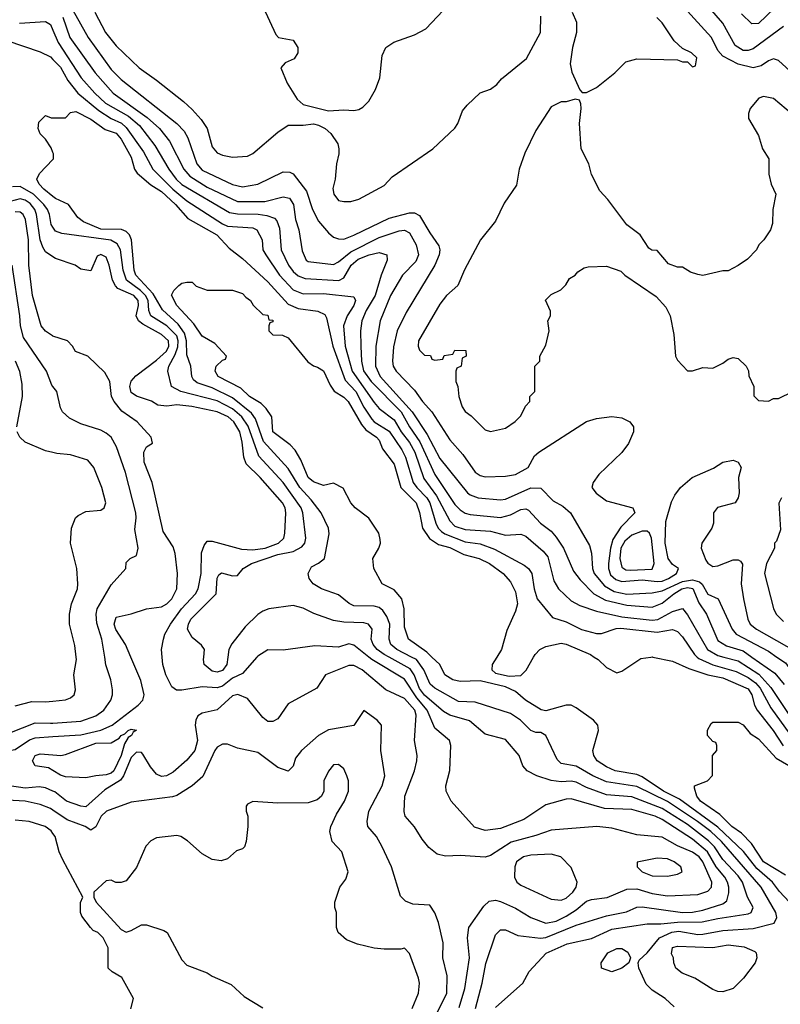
# Model space of a CAD drawing. Header units: inches. Extents: x 1793389 to 1900389, y 320802 to 470796.
# Tile 58 of 256: x 1859868 to 1862877, y 328627 to 332521. Entities that reach past the tile are written whole.
import ezdxf

# ---------------------------------------------------------------- set-up
doc = ezdxf.new("R2010")
doc.units = ezdxf.units.IN
doc.header["$MEASUREMENT"] = 0
for name, color, linetype in [('B8352', 7, 'Continuous'), ('B8353', 7, 'Continuous'), ('B8362', 7, 'Continuous'), ('B8363', 7, 'Continuous')]:
    doc.layers.add(name, color=color, linetype=linetype)

msp = doc.modelspace()

# ---------------------------------------------------------------- linework, layer by layer
at = {"layer": 'B8352', "color": 2}
for points, elevation in [([(1859850, 329807.3), (1859916, 329824), (1859970, 329823), (1860000, 329825.9)], 166), ([(1859830, 329700.4), (1859930, 329739.5), (1859990, 329738), (1860000, 329738.7)], 162), ([(1860000, 329470), (1859970, 329482.4), (1859946, 329486), (1859890, 329481.7), (1859828.7, 329490), (1859770, 329507.8), (1859690, 329547.6), (1859610, 329574), (1859530, 329579.3), (1859502, 329590), (1859509.5, 329610.5), (1859558, 329630), (1859610, 329633.4), (1859730, 329622.6), (1859812.7, 329627.3), (1859850, 329634), (1859907.2, 329672.8), (1859930, 329680.9), (1860000, 329685.5)], 158), ([(1860000, 329551), (1859982, 329562), (1859930, 329569.2), (1859919, 329590), (1859929.2, 329610), (1859950, 329617.3), (1860000, 329613.3)], 154), ([(1860000, 329393.8), (1859990, 329400.5), (1859950, 329416.9), (1859890, 329429.7), (1859770, 329436.3)], 162), ([(1860000, 329302.7), (1859992.7, 329312.7), (1859969, 329330), (1859906, 329350), (1859850, 329354.5)], 166)]:
    msp.add_lwpolyline(points, dxfattribs=dict(at, elevation=elevation))
at = {"layer": 'B8353', "color": 2}
for points, elevation in [([(1859867.4, 332507.4), (1859970, 332513.1), (1859990, 332502), (1860000, 332478.8)], 154), ([(1859818, 332438), (1859950, 332393.4), (1859990, 332373.4), (1860000, 332363.2)], 150), ([(1860000, 331995.6), (1859993.6, 332013.6), (1859970, 332048), (1859949.1, 332069.1), (1859942, 332090), (1859944.7, 332115.3), (1859970, 332142), (1859992.7, 332132.7), (1860000, 332132.6)], 146), ([(1860000, 331821.2), (1859963.6, 331850), (1859945.1, 331870), (1859936, 331890), (1859947.2, 331912.8), (1860000, 331967.9)], 146), ([(1860000, 331699.7), (1859993.6, 331710), (1859986.9, 331750), (1859978.3, 331770), (1859963.5, 331790), (1859923.5, 331830), (1859870, 331861), (1859839.9, 331860.1)], 150), ([(1860000, 331582.7), (1859970, 331602.7), (1859960.4, 331620.4), (1859949.8, 331649.8), (1859935.6, 331750), (1859928.5, 331770), (1859910, 331793.5), (1859890, 331806.2), (1859870, 331812.2), (1859790, 331790.8)], 154), ([(1860000, 331269.3), (1859998, 331270), (1859970, 331288.7), (1859954, 331310), (1859919.6, 331430), (1859905.1, 331550), (1859903.5, 331650), (1859891, 331730), (1859881.6, 331750), (1859870, 331759.7), (1859850, 331761)], 158), ([(1860000, 331069.8), (1859995.5, 331075.5), (1859975.1, 331130), (1859883.7, 331263.7), (1859871.3, 331310), (1859869.7, 331350), (1859838.7, 331550)], 162), ([(1859857.2, 330910), (1859879.3, 331030), (1859878.6, 331078.6), (1859869.3, 331129.3), (1859852.3, 331170)], 166), ([(1860000, 330808.8), (1859970, 330816), (1859890, 330849.2), (1859869, 330870), (1859859, 330890)], 166)]:
    msp.add_lwpolyline(points, dxfattribs=dict(at, elevation=elevation))
at = {"layer": 'B8362', "color": 2}
for points, elevation in [([(1860000, 329685.5), (1860110, 329692.6), (1860189.8, 329710.2), (1860233.6, 329730), (1860337.2, 329810), (1860356, 329830), (1860360.9, 329850), (1860347.2, 329907.2), (1860308.1, 330000)], 158), ([(1860000, 329825.9), (1860050, 329830.8), (1860070, 329838.8), (1860084, 329850), (1860089.2, 329870), (1860082.7, 329930), (1860093.2, 329990), (1860091.9, 330000)], 166), ([(1860000, 329738.7), (1860110, 329747), (1860170, 329768), (1860201.2, 329790), (1860229.2, 329830), (1860236, 329850), (1860236, 329870), (1860229.4, 329910), (1860209.7, 329969.7), (1860204.6, 330000)], 162), ([(1860806.5, 330000), (1860750, 329935.1), (1860710, 329916.3), (1860670, 329885.1), (1860650, 329878.7), (1860590, 329882.7), (1860509.2, 329869.2), (1860489.2, 329869.2), (1860470, 329882), (1860447, 329930), (1860435.1, 329970), (1860432.2, 330000)], 154), ([(1860692.3, 330000), (1860688.4, 329970), (1860670, 329946.3), (1860650, 329939.7), (1860630, 329943.5), (1860598, 329970), (1860595.1, 329990), (1860596.2, 330000)], 150), ([(1861671.3, 328610), (1861697.6, 328710), (1861711.7, 328788.3), (1861750, 328901), (1861770, 328921), (1861790, 328921), (1861838.8, 328898.8), (1861928.8, 328888.8), (1861950, 328890.3), (1862070, 328939.6), (1862190, 328976), (1862268.3, 328991.7), (1862310, 329010.4), (1862330, 329011.8), (1862490, 328990.3), (1862530, 328991.5), (1862570, 328999), (1862650, 329023.7), (1862664.7, 329035.3), (1862672.7, 329067.3), (1862672.8, 329090), (1862668.2, 329110), (1862656.9, 329130), (1862622.7, 329170), (1862588.6, 329230), (1862530, 329279.2), (1862410, 329357.2), (1862381.2, 329370), (1862290, 329396.9), (1862181.5, 329401.5), (1862050, 329439.5), (1862030, 329438.4), (1861950, 329415.1), (1861862.3, 329357.7), (1861770, 329321.6), (1861710, 329314.5), (1861666.8, 329326.8), (1861575.3, 329430), (1861555.3, 329470), (1861554, 329490), (1861569.3, 329550.7), (1861574, 329650), (1861569, 329670), (1861510, 329719.3), (1861479.8, 329790), (1861439.2, 329839.2), (1861390, 329912.8), (1861261.6, 329990), (1861249.1, 330000)], 154), ([(1861750, 328614), (1861858, 328710), (1861883.2, 328756.8), (1861951, 328829), (1862034.1, 328865.9), (1862130, 328886.4), (1862210, 328923.1), (1862350, 328944.9), (1862404.6, 328944.6), (1862470, 328952), (1862567.7, 328952.3), (1862630, 328966.5), (1862750, 328984.9), (1862761.2, 328990), (1862769.4, 329010), (1862747.6, 329050), (1862726.9, 329110), (1862710, 329134.7), (1862650, 329199.7), (1862616.4, 329250), (1862593.4, 329273.4), (1862510, 329337.8), (1862410, 329400.8), (1862290, 329447.4), (1862190, 329455.1), (1862110, 329484.4), (1862070, 329505.1), (1862050, 329509.7), (1862010, 329506.6), (1861970, 329511.3), (1861914, 329530), (1861875.3, 329550), (1861859, 329570), (1861844, 329610), (1861790, 329673.2), (1861710, 329695.1), (1861647.8, 329747.8), (1861569.8, 329769.8), (1861545.2, 329785.2), (1861470, 329849.8), (1861450, 329875.6), (1861429.1, 329929.1), (1861412.8, 329952.8), (1861329.4, 330000)], 150), ([(1862456.5, 328616.5), (1862422, 328650), (1862370, 328682.7), (1862346, 328706), (1862317.2, 328770), (1862314, 328790), (1862319, 328801), (1862350, 328830.7), (1862398.7, 328890), (1862447.7, 328912.3), (1862475.5, 328915.5), (1862550, 328902.8), (1862570, 328903.6), (1862650, 328919), (1862770, 328926.7), (1862852.3, 328947.7), (1862863.6, 328970), (1862859.6, 328990), (1862800.5, 329090), (1862643.9, 329270), (1862602.3, 329310), (1862549.7, 329350), (1862430, 329428), (1862310, 329487.4), (1862190, 329506), (1862135.1, 329530), (1862070, 329568), (1862010, 329579.3), (1861994.2, 329594.2), (1861949, 329690), (1861930, 329700.9), (1861910, 329702), (1861890, 329709.4), (1861849.7, 329749.7), (1861810, 329776.2), (1861670, 329821.6), (1861603.9, 329823.9), (1861510, 329877.4), (1861492.2, 329892.2), (1861467.1, 329950), (1861438, 329990), (1861418.7, 330000)], 146), ([(1862912, 329032), (1862873, 329073), (1862846.3, 329110), (1862784.3, 329164.3), (1862731.1, 329231.1), (1862630, 329327.7), (1862477.9, 329437.9), (1862415.1, 329470), (1862330, 329525.7), (1862310, 329535.8), (1862224, 329550), (1862190, 329565.6), (1862152.7, 329590), (1862139.3, 329610), (1862135.1, 329630), (1862157.2, 329710), (1862155.3, 329730), (1862138, 329750), (1862070, 329799), (1862050, 329809), (1862030, 329809.3), (1861950, 329787.6), (1861931.3, 329791.3), (1861869.3, 329830), (1861830, 329863.7), (1861790, 329882.7), (1861690, 329906), (1861610, 329902.7), (1861582, 329910), (1861550, 329929.4), (1861529.6, 329970), (1861498.7, 330000)], 142), ([(1861755.9, 330000), (1861737.3, 329970), (1861736, 329950), (1861750, 329936), (1861804.5, 329924.5), (1861850, 329927.3), (1861871.4, 329948.6), (1861901.2, 330000)], 142), ([(1862141, 330000), (1862156, 329990), (1862190, 329958), (1862230, 329938), (1862250, 329944.7), (1862325.6, 329994.4), (1862365.3, 330000)], 142), ([(1862373, 330000), (1862450, 329983), (1862514.4, 329954.4), (1862590, 329930.2), (1862650, 329917.6), (1862750, 329874.3), (1862764.6, 329850), (1862774.6, 329810), (1862785.7, 329790), (1862848.8, 329710), (1862888.5, 329648.5)], 142), ([(1862547.5, 330000), (1862553.9, 329993.9), (1862610, 329969.1), (1862702.7, 329942.7), (1862750, 329919.7), (1862778.4, 329898.4), (1862796.9, 329876.9), (1862838.7, 329798.7), (1862931, 329671)], 146), ([(1862652.8, 330000), (1862710, 329985.5), (1862792.1, 329932.1), (1862839.8, 329879.8), (1862910, 329772.2)], 150), ([(1862764.1, 330000), (1862855.6, 329935.6), (1862891.8, 329891.8)], 154), ([(1862862.9, 330000), (1862896.7, 329976.7), (1862917.6, 329950), (1862970.2, 329850.2), (1863072.7, 329752.7), (1863138, 329670), (1863207.3, 329610), (1863230, 329598), (1863252.8, 329592.8), (1863310, 329594.9), (1863350, 329606), (1863392.7, 329630), (1863430, 329644.6), (1863628.3, 329671.7), (1863850, 329713.4), (1863985.1, 329685.1), (1864050, 329653.4), (1864090, 329648.2), (1864190, 329707.4), (1864210, 329724.9), (1864221, 329750), (1864222.3, 329770), (1864203.8, 329996.2), (1864203, 330000)], 158), ([(1861606.3, 328613.7), (1861629.6, 328689.6), (1861647.6, 328810), (1861639.3, 328890), (1861645.2, 328930), (1861704.8, 329015.2), (1861725.1, 329034.9), (1861750, 329038), (1861770, 329033), (1861830, 329006.4), (1861890, 328970.4), (1861950, 328947.2), (1861990, 328954.9), (1862030, 328974.9), (1862070, 329000.4), (1862110, 329034.9), (1862130, 329041.6), (1862191.4, 329048.6), (1862270, 329081.6), (1862310, 329083.1), (1862370, 329065.3), (1862430, 329055.8), (1862550, 329060.4), (1862590, 329073.4), (1862604.5, 329090), (1862606, 329110), (1862570.9, 329190), (1862555.4, 329210), (1862530, 329228.2), (1862470, 329253), (1862410, 329287.3), (1862310, 329297), (1862210, 329322.7), (1862150.8, 329329.2), (1861970, 329315.1), (1861910, 329294), (1861811.7, 329268.3), (1861730, 329215.3), (1861710, 329209), (1861610, 329215.1), (1861552.1, 329212.1), (1861520.1, 329220.1), (1861487.3, 329247.3), (1861460.1, 329280.1), (1861430, 329329), (1861393.2, 329370), (1861389.4, 329389.4), (1861392.3, 329450), (1861429.5, 329550.5), (1861439.3, 329590), (1861441.2, 329610), (1861429.5, 329670), (1861436.3, 329770), (1861431.1, 329790), (1861390, 329836.2), (1861317.2, 329870), (1861222.7, 329950), (1861190, 329967), (1861170, 329967), (1861078, 329930), (1861043.6, 329876.4), (1860930, 329815.3), (1860890, 329755.3), (1860870, 329745.2), (1860850, 329745.2), (1860830, 329761.2), (1860770, 329836), (1860731.5, 329851.5), (1860710, 329847), (1860650, 329791.8), (1860590, 329778), (1860573, 329767), (1860564.9, 329750), (1860563, 329730), (1860572.4, 329670), (1860561.6, 329630), (1860530, 329592), (1860475.4, 329544.6), (1860449.5, 329529.5), (1860430, 329527.3), (1860410, 329537), (1860385.5, 329565.5), (1860355.8, 329615.8), (1860350, 329622), (1860330, 329623.6), (1860310, 329602.9), (1860279.6, 329530), (1860267, 329513), (1860205.7, 329474.3), (1860130, 329407.8), (1860109.7, 329409.7), (1860054, 329430), (1860007.1, 329467.1), (1860000, 329470)], 158), ([(1861515.6, 328584.4), (1861558.4, 328670), (1861558.9, 328738.9), (1861542.7, 328810), (1861543.7, 328870), (1861525.1, 328950), (1861510, 328988.7), (1861490, 329018), (1861423.1, 329023.1), (1861394.6, 329034.6), (1861374.6, 329054.6), (1861339.3, 329170), (1861302.7, 329250), (1861279.3, 329290), (1861245.2, 329330), (1861242.7, 329350), (1861249.4, 329390), (1861302, 329490), (1861312.3, 329530), (1861297.2, 329630), (1861299, 329730), (1861282, 329750), (1861230, 329788), (1861190.4, 329729.6), (1861090, 329712.3), (1861050, 329689.2), (1860982.8, 329630), (1860959.8, 329600.2), (1860950, 329568), (1860930, 329549.2), (1860890, 329562.7), (1860810, 329622.7), (1860730, 329639), (1860690, 329655.3), (1860670, 329655.3), (1860650, 329644), (1860640.7, 329630), (1860592.5, 329527.5), (1860551.3, 329490), (1860490, 329452.7), (1860472.8, 329447.2), (1860310, 329426), (1860212, 329390), (1860191, 329370), (1860170, 329328), (1860150, 329315.3), (1860128, 329330), (1860056.2, 329356.2), (1860000, 329393.8)], 162), ([(1860000, 329613.3), (1860030.9, 329610.9), (1860050, 329614), (1860170, 329658.9), (1860230, 329660.7), (1860261.5, 329678.5), (1860269.3, 329690), (1860284.1, 329695.9), (1860298, 329710), (1860310, 329714.8), (1860330.7, 329710.7), (1860316.9, 329703.1), (1860311, 329690), (1860298, 329682), (1860283.4, 329656.6), (1860270.2, 329610), (1860241.3, 329550), (1860230, 329540.5), (1860210, 329534.7), (1860170, 329529.5), (1860130, 329522), (1860050, 329525.6), (1860030, 329532.7), (1860000, 329551)], 154), ([(1862896.8, 329136.8), (1862809.7, 329190), (1862762.3, 329262.3), (1862723.3, 329303.3), (1862685.1, 329330), (1862637.5, 329377.5), (1862560.9, 329430), (1862546.6, 329450), (1862538, 329482), (1862538, 329490), (1862589, 329511), (1862608.7, 329531.3), (1862608.7, 329610), (1862626, 329630), (1862626, 329650), (1862622, 329662), (1862610, 329666), (1862588.7, 329690), (1862588.9, 329711.1), (1862603.1, 329736.9), (1862610, 329742), (1862710, 329742), (1862730, 329731.3), (1862758, 329698), (1862790, 329676), (1862860.3, 329600.3), (1862910, 329570.4)], 138), ([(1861420.9, 328610), (1861445.2, 328670), (1861449.2, 328710), (1861446, 328730), (1861410, 328828), (1861390, 328848), (1861376, 328844), (1861310, 328845.2), (1861270, 328849), (1861204.1, 328864.1), (1861161.5, 328881.5), (1861128.7, 328910), (1861122, 328930), (1861122, 328990), (1861115.3, 329010), (1861115.3, 329030), (1861135.3, 329090), (1861158, 329122), (1861168, 329150), (1861142, 329230), (1861104, 329270), (1861095.3, 329310), (1861099, 329330), (1861120.9, 329379.1), (1861153.2, 329430), (1861168.7, 329470), (1861168.7, 329510), (1861162, 329530), (1861150, 329558), (1861130, 329575.3), (1861110, 329574), (1861090, 329548), (1861071.3, 329510), (1861071.1, 329468.9), (1861062, 329450), (1861045.4, 329434.6), (1861010, 329424), (1860890, 329422.7), (1860791.1, 329428.9), (1860770, 329418), (1860764.7, 329410), (1860764.7, 329390), (1860771, 329370), (1860771, 329330), (1860764.7, 329270), (1860758, 329250), (1860750, 329242), (1860726.4, 329233.6), (1860690, 329202), (1860665.4, 329194.6), (1860630, 329199), (1860590, 329222), (1860532.5, 329272.5), (1860506, 329290), (1860490, 329294), (1860410, 329285.2), (1860387.5, 329272.5), (1860367.5, 329252.5), (1860330, 329168), (1860290, 329115.3), (1860270, 329108.7), (1860248.9, 329108.9), (1860230, 329118), (1860210, 329115.3), (1860162, 329070), (1860162, 329050), (1860171.3, 329030), (1860270, 328922), (1860290, 328912), (1860310, 328918), (1860350, 328941), (1860370, 328941), (1860438.5, 328918.5), (1860451.3, 328910), (1860510, 328802), (1860530, 328782), (1860610, 328751.3), (1860630, 328738), (1860705.4, 328705.4), (1860756.9, 328656.9), (1860830, 328612)], 166), ([(1860308.4, 328608.4), (1860318, 328650), (1860272.9, 328732.9), (1860234.6, 328754.6), (1860218, 328770), (1860218, 328850), (1860198, 328890), (1860178, 328910), (1860159, 328919), (1860148, 328930), (1860114.6, 328974.6), (1860108.7, 328990), (1860108.9, 329028.9), (1860118, 329050), (1860038.6, 329198.6), (1860025.1, 329230), (1860009.4, 329290), (1860000, 329302.7)], 166)]:
    msp.add_lwpolyline(points, dxfattribs=dict(at, elevation=elevation))
for points, elevation in [([(1861970, 329220.9), (1861890, 329216.9), (1861861, 329210), (1861834, 329190), (1861827.3, 329170), (1861824.9, 329130), (1861834.8, 329110), (1861850, 329097.3), (1861970, 329043), (1862010, 329038.4), (1862030, 329046.7), (1862056.2, 329070), (1862069.4, 329090), (1862074, 329110), (1862050, 329168), (1862009.3, 329209.3)], 162), ([(1862390, 329205.1), (1862311.3, 329188.7), (1862311, 329170), (1862331, 329150), (1862370, 329134.9), (1862430, 329132.7), (1862470, 329140.7), (1862488.7, 329150), (1862484, 329170), (1862457.2, 329190), (1862430, 329201.6)], 162), ([(1862650, 328676), (1862630, 328677.2), (1862610, 328685.2), (1862539, 328730), (1862488.7, 328750), (1862464, 328770), (1862455.3, 328790), (1862454, 328810), (1862446.3, 328826.3), (1862450, 328851), (1862470, 328856.3), (1862610, 328851.8), (1862670, 328862.4), (1862733.4, 328853.4), (1862775.5, 328835.5), (1862781, 328830), (1862784, 328810), (1862777.3, 328790), (1862731.3, 328730), (1862690, 328689)], 142), ([(1862210, 328755.3), (1862169.2, 328769.2), (1862168.7, 328790), (1862194, 328830), (1862230, 328847.3), (1862250, 328846.8), (1862273.4, 328833.4), (1862284.7, 328810), (1862278, 328790), (1862250, 328769)], 146)]:
    msp.add_lwpolyline(points, close=True, dxfattribs=dict(at, elevation=elevation))
at = {"layer": 'B8363', "color": 2}
for points, elevation in [([(1862890, 332494), (1862770, 332404.7), (1862750, 332398.3), (1862730, 332398.3), (1862698.4, 332418.4), (1862650, 332506.6), (1862560.7, 332610)], 158), ([(1860078.4, 332558.4), (1860139.5, 332450), (1860230, 332323), (1860270, 332283.8), (1860490.3, 332110.3), (1860519.3, 332079.3), (1860533.3, 332053.3), (1860568.8, 331950), (1860590, 331924.9), (1860710, 331868.5), (1860750, 331859.3), (1860810, 331870.6), (1860910, 331918.8), (1860937.5, 331917.5), (1860950.4, 331910.4), (1861002.9, 331842.9), (1861026.4, 331770), (1861050, 331724), (1861090, 331677.3), (1861110, 331660.7), (1861130, 331653.4), (1861150, 331653), (1861190, 331668.5), (1861330, 331735.3), (1861410, 331757.1), (1861430, 331756.3), (1861450, 331746.8), (1861490, 331678), (1861526.4, 331626.4), (1861530.8, 331610), (1861527.3, 331590), (1861510.3, 331549.7), (1861397.3, 331362.7), (1861361.6, 331290), (1861346.6, 331226.6), (1861342.4, 331170), (1861346, 331150), (1861357.3, 331130), (1861430, 331054.8), (1861462, 331010), (1861499.1, 330970), (1861570, 330858.8), (1861620.7, 330800.7), (1861670, 330730.6), (1861690, 330718), (1861710, 330713), (1861790, 330715.5), (1861830, 330722), (1861879, 330750), (1861904.5, 330795.5), (1861922, 330810), (1862110, 330931), (1862150, 330942.8), (1862210, 330950.8), (1862250, 330946), (1862282, 330930), (1862296, 330910), (1862296, 330890), (1862275.9, 330844.1), (1862250.5, 330809.5), (1862158.5, 330721.5), (1862136, 330690), (1862131, 330670), (1862147.9, 330647.9), (1862190, 330618), (1862294, 330590), (1862302, 330570), (1862246.1, 330513.9), (1862214.6, 330465.4), (1862204.9, 330430), (1862196.9, 330370), (1862197.4, 330350), (1862205.6, 330325.6), (1862226.8, 330306.8), (1862250, 330299), (1862330, 330305), (1862390, 330299.3), (1862410, 330300.2), (1862434, 330310), (1862466, 330330), (1862474, 330350), (1862450, 330366.6), (1862433.6, 330390), (1862421.7, 330450), (1862424, 330536), (1862446.8, 330613.2), (1862460.2, 330639.8), (1862482, 330670), (1862528, 330710), (1862612.9, 330747.1), (1862650, 330770.8), (1862690, 330778), (1862710, 330771.3), (1862722, 330750), (1862711.3, 330710), (1862714, 330650), (1862710.6, 330629.4), (1862698, 330610), (1862628.6, 330591.4), (1862613, 330570), (1862613.1, 330530), (1862606.3, 330510), (1862566.3, 330450), (1862564, 330430), (1862582.7, 330382.8), (1862590, 330370.7), (1862610, 330358), (1862630, 330360.5), (1862690, 330383.8), (1862710, 330384), (1862718.8, 330378.8), (1862727.7, 330367.7), (1862721.6, 330290), (1862730.6, 330230), (1862748, 330150), (1862757.3, 330130), (1862782.8, 330110), (1862940.8, 330020.8)], 162), ([(1860165.5, 332550), (1860208.2, 332470), (1860250, 332417.3), (1860340.7, 332330), (1860410, 332282), (1860517, 332197), (1860550, 332164.9), (1860585.8, 332125.8), (1860610.6, 332090), (1860630, 332018), (1860650, 331994), (1860670, 331984.9), (1860710, 331976.3), (1860770, 331980.7), (1860790, 331990.8), (1860890, 332076), (1860930, 332104), (1860990, 332103.1), (1861030, 332108.7), (1861050, 332103.7), (1861076.3, 332090), (1861099.1, 332070), (1861126.8, 332030), (1861131.3, 332010), (1861131.3, 331990), (1861121, 331950), (1861116, 331890), (1861107.3, 331852.7), (1861111, 331830), (1861130, 331806), (1861150, 331801), (1861178, 331802), (1861210, 331811.3), (1861310, 331864.7), (1861341.2, 331898.8), (1861502, 332010), (1861590, 332092), (1861602, 332110), (1861620.2, 332159.8), (1861638, 332182), (1861689.1, 332230.9), (1861730, 332246), (1861755.5, 332264.5), (1861773.6, 332286.4), (1861872.9, 332367.1), (1861928, 332470), (1861930, 332534)], 166), ([(1860831.3, 332570), (1860881.4, 332461.4), (1860892, 332450), (1860950, 332439.3), (1860968.4, 332410), (1860968.4, 332390), (1860954.4, 332365.6), (1860918, 332350), (1860901, 332330), (1860926.8, 332270), (1860965.8, 332205.8), (1860990, 332184.9), (1861090, 332160.5), (1861150, 332164), (1861190, 332161), (1861210, 332166), (1861225.6, 332174.4), (1861250, 332198), (1861275.5, 332244.5), (1861292.7, 332290), (1861301.5, 332378.5), (1861317.2, 332410), (1861347.9, 332432.1), (1861430, 332460.5), (1861475.1, 332484.9), (1861543.1, 332556.9)], 170), ([(1862054, 332550), (1862071.1, 332511.1), (1862071, 332470), (1862054.8, 332410), (1862046, 332346), (1862052.7, 332312.7), (1862083.6, 332243.6), (1862092.7, 332232.7), (1862110, 332232), (1862150, 332252), (1862222, 332310), (1862266.3, 332353.7), (1862310, 332366), (1862470, 332362), (1862490, 332354), (1862510, 332354), (1862530, 332334), (1862542, 332338), (1862546, 332370), (1862526, 332390), (1862490, 332406), (1862456.4, 332436.4), (1862410, 332508), (1862389.1, 332529.1)], 166), ([(1862930, 332304), (1862870, 332359), (1862850, 332365.2), (1862830, 332358), (1862801.3, 332338.7), (1862770, 332329.6), (1862710, 332344.2), (1862650, 332376.2), (1862630, 332399.3), (1862605.1, 332450), (1862495.1, 332570)], 162), ([(1862853.3, 332566.7), (1862790, 332505.2), (1862763.7, 332503.7), (1862723.3, 332543.3)], 154), ([(1860039.6, 332530), (1860067.2, 332450), (1860166.7, 332310), (1860238.4, 332230), (1860373.2, 332133.2), (1860421.3, 332090), (1860460.5, 332040.5), (1860518, 331930), (1860541.2, 331901.2), (1860610, 331857.8), (1860730, 331800.9), (1860838.5, 331801.5), (1860910, 331820.4), (1860935.2, 331815.3), (1860952, 331790), (1860959.5, 331730), (1860972.4, 331690), (1860985.8, 331605.8), (1861001, 331570), (1861010, 331564.9), (1861110, 331552.4), (1861130, 331562.4), (1861178, 331602), (1861290, 331658.9), (1861370, 331685.7), (1861390, 331688.5), (1861410, 331678), (1861436, 331630), (1861445.3, 331590), (1861435.8, 331564.2), (1861383, 331510), (1861334.9, 331430), (1861294.4, 331330), (1861277, 331230), (1861275.6, 331150), (1861294.6, 331110), (1861420.8, 330970), (1861479.8, 330879.8), (1861530, 330785.5), (1861639.1, 330650), (1861650, 330641.6), (1861682, 330630), (1861770, 330621.6), (1861790, 330624.4), (1861890, 330668.7), (1861930, 330667.7), (1861978, 330618), (1862016.7, 330596.7), (1862046.8, 330570), (1862121.6, 330441.6), (1862130.4, 330410.4), (1862133.7, 330350), (1862141.1, 330330), (1862181, 330281), (1862219.1, 330259.1), (1862270, 330249.1), (1862370, 330253.4), (1862410, 330261.8), (1862490, 330298.7), (1862530, 330304.8), (1862557.6, 330297.6), (1862568.4, 330288.4), (1862590, 330248.4), (1862630.4, 330230.4), (1862687, 330110), (1862702.4, 330090), (1862830, 330022.6), (1862862.9, 330000)], 158), ([(1860000, 332478.8), (1860021.1, 332430), (1860111.2, 332291.2), (1860165.3, 332230), (1860208.5, 332190), (1860298.5, 332138.5), (1860341.7, 332101.7), (1860403.4, 332023.4), (1860458, 331930), (1860487.7, 331890), (1860510, 331869), (1860698, 331758), (1860730, 331752.6), (1860811.3, 331751.3), (1860846.1, 331746.1), (1860875.8, 331735.8), (1860885.3, 331725.3), (1860896, 331696), (1860902, 331610), (1860931.8, 331550), (1860950, 331524.4), (1860970, 331507), (1860997.2, 331497.2), (1861130.9, 331489.1), (1861150, 331499.3), (1861179.1, 331550), (1861207.1, 331572.9), (1861250.3, 331590.4), (1861290, 331599.5), (1861321, 331590), (1861322, 331570), (1861297.6, 331510), (1861274.6, 331430), (1861238.9, 331370), (1861222, 331330), (1861217, 331290), (1861218, 331230), (1861220.9, 331170), (1861228.7, 331131.3), (1861258.3, 331090), (1861376.9, 330970), (1861410.2, 330910.1), (1861450.8, 330850.8), (1861510, 330721.6), (1861590, 330603), (1861610, 330581.6), (1861630, 330568.5), (1861650, 330563.7), (1861770, 330551.8), (1861810, 330562), (1861850, 330583.8), (1861870, 330585.5), (1861880.4, 330580.4), (1861927.7, 330530), (1861970, 330498), (1861990, 330473.4), (1862018.7, 330430), (1862059, 330339), (1862084.8, 330304.8), (1862139.3, 330250), (1862185.3, 330225.3), (1862270, 330204.7), (1862370, 330196.9), (1862410, 330212.9), (1862455.1, 330250), (1862487.8, 330270), (1862510, 330274.4), (1862530.7, 330270.7), (1862554.2, 330214.2), (1862584.9, 330170), (1862630, 330066), (1862664.2, 330044.2), (1862730, 330024), (1862764.1, 330000)], 154), ([(1860000, 332363.2), (1860030, 332332.4), (1860059.5, 332279.5), (1860098.7, 332230), (1860181.6, 332161.6), (1860230, 332130.2), (1860271.4, 332111.4), (1860290, 332094.6), (1860358.2, 331998.2), (1860395.3, 331930), (1860474.3, 331850), (1860530, 331803.6), (1860670, 331713.1), (1860690, 331704.6), (1860790, 331697.6), (1860806.8, 331690), (1860828, 331650), (1860830.4, 331610), (1860841.6, 331590), (1860896.5, 331510), (1860950, 331452), (1860990, 331436.5), (1861070, 331437.4), (1861190, 331424.7), (1861196.3, 331410), (1861190.4, 331390), (1861163.1, 331350), (1861148.8, 331310), (1861156, 331230), (1861183.9, 331130), (1861270, 331006.4), (1861290, 330983.1), (1861350, 330937.6), (1861376.9, 330890), (1861410, 330848.7), (1861431.2, 330810), (1861466.3, 330706.3), (1861517.5, 330637.5), (1861570, 330538), (1861590, 330518), (1861630, 330504.9), (1861730, 330497.4), (1861790, 330482.4), (1861850, 330485.5), (1861870, 330478), (1861938.5, 330418.6), (1861956.9, 330396.9), (1861981.7, 330301.7), (1861999.1, 330270), (1862050, 330222), (1862084.4, 330204.4), (1862150, 330182), (1862250, 330159.6), (1862370, 330145.3), (1862391.8, 330148.2), (1862450, 330179.5), (1862490, 330191.3), (1862510, 330166.8), (1862589.3, 330029.3), (1862630, 330005.8), (1862652.8, 330000)], 150), ([(1862950, 332124), (1862850, 332209), (1862810, 332217.2), (1862792, 332210), (1862758, 332170), (1862751.3, 332150), (1862751.3, 332130), (1862790, 332062), (1862806, 332010), (1862831, 331970), (1862831, 331910), (1862841, 331870), (1862858.8, 331830), (1862846.8, 331770), (1862845.4, 331714.6), (1862838, 331690), (1862812, 331650), (1862792, 331630), (1862782, 331610), (1862746.4, 331573.6), (1862710, 331548.7), (1862670, 331528), (1862650, 331528), (1862570.7, 331509.3), (1862550, 331513.2), (1862522, 331522), (1862490, 331542), (1862470, 331542), (1862434.6, 331554.6), (1862390, 331608), (1862368.9, 331608.9), (1862356.4, 331616.4), (1862322, 331670), (1862269.3, 331709.3), (1862195.3, 331810), (1862163.2, 331843.2), (1862130, 331908), (1862119, 331950), (1862088.7, 332010), (1862082.7, 332110), (1862088.9, 332168.9), (1862088, 332188), (1862082, 332202), (1862066, 332206), (1862030, 332195.3), (1862010, 332195.3), (1861970, 332175.3), (1861910, 332082), (1861866.9, 331993.1), (1861844, 331930), (1861833.2, 331866.8), (1861785.2, 331794.8), (1861750, 331724), (1861691, 331650), (1861628.1, 331531.9), (1861601, 331470), (1861556, 331430), (1861530, 331395.3), (1861446, 331250), (1861444.7, 331230), (1861450, 331214), (1861470, 331194), (1861492.7, 331192.7), (1861498, 331178), (1861510, 331174), (1861542, 331178), (1861547.3, 331192.7), (1861582, 331198), (1861590, 331214), (1861632.7, 331212.7), (1861634, 331190), (1861618, 331182), (1861614, 331150), (1861598, 331142), (1861594, 331130), (1861594, 331090), (1861602, 331070), (1861604.7, 331030), (1861618, 330990), (1861631, 330971), (1861654.4, 330954.4), (1861710, 330898), (1861730, 330892), (1861790, 330904.7), (1861828.4, 330931.6), (1861850, 330954), (1861868.4, 330991.6), (1861886, 331010), (1861886, 331030), (1861906, 331050), (1861906, 331150), (1861926, 331170), (1861926, 331190), (1861950, 331234), (1861962, 331290), (1861958, 331330), (1861968, 331350), (1861967.3, 331367.3), (1861948.4, 331411.6), (1861970, 331434), (1862008.4, 331451.6), (1862028.4, 331471.6), (1862043.1, 331496.9), (1862066, 331510), (1862076.4, 331523.6), (1862100.4, 331539.6), (1862116.4, 331543.6), (1862190, 331546), (1862246, 331526), (1862262, 331510), (1862386.4, 331426.4), (1862423.5, 331383.5), (1862441, 331350), (1862455.3, 331275.3), (1862462, 331190), (1862470, 331174), (1862510, 331132), (1862530, 331132), (1862570, 331144.7), (1862610, 331142), (1862650, 331162), (1862670, 331178), (1862690, 331184.7), (1862710, 331181), (1862742, 331150), (1862751.6, 331131.6), (1862752.7, 331112.7), (1862772, 331070), (1862772.7, 331032.7), (1862790, 331014), (1862830, 331012), (1862850, 331022), (1862870, 331022), (1862926, 331050)], 166), ([(1860000, 332132.6), (1860050, 332132), (1860070, 332154), (1860090, 332158), (1860150, 332127.7), (1860206.6, 332086.6), (1860250, 332071.8), (1860270, 332047.7), (1860310, 331977.3), (1860323, 331930), (1860333.3, 331913.3), (1860387.6, 331867.6), (1860430, 331841.1), (1860485.3, 331790), (1860533.9, 331733.9), (1860648, 331670), (1860697.1, 331617.1), (1860750, 331576.3), (1860850, 331484.4), (1860930, 331395.8), (1860970, 331378.7), (1861048.2, 331368.2), (1861074.9, 331354.9), (1861082, 331342), (1861106.5, 331230), (1861155.6, 331095.6), (1861198, 331050), (1861230, 330988.4), (1861261.1, 330941.1), (1861270.4, 330930), (1861330, 330893.1), (1861380, 330820), (1861393.8, 330790), (1861425.2, 330690), (1861438.9, 330670), (1861478.5, 330630), (1861490, 330610.4), (1861514.9, 330530), (1861524.2, 330510), (1861536.7, 330496.7), (1861550, 330486.7), (1861630, 330456.1), (1861690, 330447.2), (1861747, 330427), (1861863.8, 330363.8), (1861881, 330350), (1861894, 330330), (1861903.8, 330270), (1861915.5, 330230), (1861976, 330156), (1862030, 330139.3), (1862090, 330108.4), (1862150, 330092.7), (1862170, 330092.7), (1862227.6, 330112.4), (1862245.8, 330114.2), (1862390, 330098), (1862450, 330108.4), (1862470, 330100.5), (1862490, 330080.5), (1862537, 330010), (1862547.5, 330000)], 146), ([(1860000, 331967.9), (1860002, 331970), (1860002, 331990), (1860000, 331995.6)], 146), ([(1861418.7, 330000), (1861360.7, 330030), (1861336.9, 330050), (1861329.6, 330070), (1861332.3, 330130), (1861320.3, 330160.3), (1861304.6, 330184.6), (1861290, 330196.2), (1861270, 330200.5), (1861190, 330202.4), (1861171.3, 330211.3), (1861130, 330246.6), (1861062, 330270), (1861029.2, 330290), (1861013.2, 330310), (1861009, 330330), (1861022.9, 330357.1), (1861050, 330370.8), (1861074, 330390), (1861092.5, 330487.5), (1861089.3, 330510), (1861060.7, 330570), (1861021.8, 330621.8), (1860976, 330670), (1860930, 330745.6), (1860832.9, 330852.9), (1860801.7, 330941.7), (1860784.9, 330965), (1860710, 331024.5), (1860630, 331064.2), (1860570, 331084.7), (1860556.3, 331096.3), (1860549.6, 331110), (1860545.1, 331150), (1860530, 331195.3), (1860528.2, 331250), (1860520.9, 331280.9), (1860495.8, 331315.8), (1860433.2, 331373.2), (1860396.7, 331436.7), (1860327.4, 331510), (1860320.9, 331530), (1860311, 331650), (1860302.4, 331670), (1860290, 331682.4), (1860270.8, 331690.8), (1860190, 331691.8), (1860121.1, 331721.1), (1860098.9, 331738.9), (1860061.2, 331790), (1860010, 331813.3), (1860000, 331821.2)], 146), ([(1860596.2, 330000), (1860599.3, 330030), (1860587.2, 330047.2), (1860550, 330077.2), (1860532, 330110), (1860535.6, 330130), (1860546, 330150), (1860645.6, 330250), (1860650, 330312), (1860655.5, 330324.5), (1860666.6, 330333.4), (1860710, 330320.5), (1860730, 330322.8), (1860752.7, 330350), (1860785.2, 330370), (1860890, 330405.8), (1860950, 330417.4), (1860984.2, 330435.8), (1860995.6, 330450), (1860999.6, 330470), (1860988.2, 330570), (1860982, 330590), (1860910, 330689.6), (1860813.8, 330793.8), (1860772.7, 330912.7), (1860747.3, 330950), (1860710, 330981.4), (1860650, 331012.9), (1860505.2, 331050), (1860469.5, 331070), (1860454.5, 331130), (1860458.4, 331150), (1860483.5, 331196.5), (1860493.8, 331226.2), (1860495.4, 331250), (1860489.9, 331269.9), (1860450, 331309.8), (1860386.6, 331350), (1860379.8, 331370), (1860377.1, 331410), (1860366.2, 331430), (1860346.2, 331450), (1860291, 331490), (1860277.6, 331530), (1860266.9, 331610), (1860254.6, 331634.6), (1860228.7, 331648.7), (1860035.3, 331675.3), (1860010, 331683.7), (1860000, 331699.7)], 150), ([(1860432.2, 330000), (1860429.3, 330030), (1860437.2, 330070), (1860442.7, 330090), (1860465.6, 330130), (1860508, 330190), (1860563.6, 330250), (1860574, 330270), (1860585.6, 330330), (1860588.1, 330411.9), (1860598.4, 330441.6), (1860610, 330458), (1860630, 330458.8), (1860746.4, 330426.4), (1860790, 330424.2), (1860839, 330430), (1860892, 330450), (1860913.6, 330470), (1860916.9, 330490), (1860921.3, 330570), (1860918, 330590), (1860908, 330610), (1860819.6, 330710), (1860764.6, 330764.6), (1860754.7, 330790), (1860748.5, 330850), (1860739.3, 330890), (1860716, 330930), (1860692.8, 330950), (1860650, 330969.8), (1860548.8, 330991.2), (1860490, 330997.6), (1860450, 330992.7), (1860415.5, 330995.5), (1860390, 331012.3), (1860330, 331032), (1860310, 331046), (1860304.7, 331070), (1860310, 331090.7), (1860328.3, 331111.7), (1860410, 331173.7), (1860449.7, 331210), (1860458.7, 331230), (1860456.8, 331250), (1860430, 331276), (1860355.8, 331315.8), (1860338, 331330), (1860329.6, 331350), (1860338, 331390), (1860336.8, 331410), (1860319.6, 331430), (1860257.1, 331457.1), (1860247.8, 331467.8), (1860235.6, 331490), (1860222, 331550), (1860210, 331581.2), (1860190, 331592.3), (1860175.3, 331584.7), (1860150, 331528), (1860110, 331534), (1860088, 331550), (1860010, 331576), (1860000, 331582.7)], 154), ([(1861498.7, 330000), (1861479.1, 330019.1), (1861406.6, 330070), (1861390, 330118), (1861389.5, 330190), (1861379.5, 330230), (1861350, 330266), (1861302, 330290), (1861269.2, 330350), (1861265.2, 330390), (1861289.1, 330430.9), (1861295.3, 330450), (1861294.6, 330465.4), (1861288.7, 330490), (1861249.3, 330549.3), (1861195.3, 330590), (1861178, 330610), (1861148.4, 330668.4), (1861110, 330688), (1861070, 330679), (1861030, 330693.2), (1861010, 330709.4), (1860980.1, 330780.1), (1860958, 330818), (1860938.7, 330838.7), (1860869.6, 330890), (1860865.2, 330950), (1860842.9, 330982.9), (1860822.9, 331002.9), (1860777.2, 331030), (1860743.6, 331063.6), (1860654, 331110), (1860641.2, 331130), (1860645.2, 331150), (1860670, 331174), (1860682, 331178), (1860686, 331190), (1860640.4, 331240.4), (1860590, 331269), (1860557.2, 331317.2), (1860489.5, 331390), (1860469, 331431), (1860478, 331450), (1860498, 331470), (1860510, 331478), (1860530, 331482), (1860550, 331482), (1860566.4, 331466.4), (1860610, 331451), (1860710, 331450.8), (1860750, 331438), (1860762.8, 331422.8), (1860782, 331410), (1860791.6, 331391.6), (1860830, 331354), (1860850, 331352), (1860854, 331334), (1860870, 331332), (1860870, 331326), (1860858, 331322), (1860854, 331310), (1860854, 331290), (1860870, 331274), (1860907.3, 331272.7), (1860930, 331262), (1861007.7, 331167.7), (1861030, 331151), (1861046.4, 331146.4), (1861070, 331131.3), (1861095.8, 331075.8), (1861111.8, 331051.8), (1861150, 331027.3), (1861167.3, 331010), (1861219.9, 330919.9), (1861238, 330898), (1861279.1, 330870), (1861290, 330857.3), (1861303.4, 330823.4), (1861350, 330762.8), (1861376.4, 330670), (1861437, 330610), (1861450, 330571.3), (1861461.6, 330510), (1861488.9, 330468.9), (1861524.9, 330444.9), (1861570, 330432.9), (1861625.7, 330405.7), (1861686, 330390), (1861726.8, 330370), (1861780.7, 330330), (1861810, 330297.3), (1861830, 330258), (1861838, 330210), (1861830, 330182), (1861794.6, 330105.4), (1861774.4, 330030), (1861755.9, 330000)], 142), ([(1860308.1, 330000), (1860287, 330050), (1860248.5, 330108.4), (1860242, 330130), (1860250, 330158), (1860310, 330170.7), (1860370, 330190.7), (1860430, 330199.1), (1860450, 330210.6), (1860470, 330230.7), (1860489.6, 330270), (1860492, 330330), (1860483.7, 330410), (1860475.6, 330435.6), (1860435.9, 330495.9), (1860392.3, 330690), (1860360.9, 330770), (1860359.3, 330810), (1860370, 330831.3), (1860394, 330846), (1860388.7, 330870), (1860333.2, 330930), (1860272.9, 330972.9), (1860242.7, 331010), (1860232, 331030), (1860225.2, 331090), (1860205.2, 331125.2), (1860138, 331190), (1860088.9, 331208.9), (1860078, 331230), (1860058, 331250), (1860000, 331269.3)], 158), ([(1860204.6, 330000), (1860193, 330070), (1860173.9, 330133.9), (1860171.1, 330170), (1860174.3, 330190), (1860230, 330286), (1860288, 330350), (1860290, 330374), (1860306, 330390), (1860330, 330402), (1860337.2, 330430), (1860324.5, 330504.5), (1860329.5, 330550), (1860327.3, 330570), (1860287, 330730), (1860251.5, 330831.5), (1860230, 330869), (1860210, 330885.2), (1860190, 330897.2), (1860110, 330922), (1860065.2, 330945.2), (1860038, 330970), (1860030, 330986), (1860015.3, 331050), (1860000, 331069.8)], 162), ([(1860091.9, 330000), (1860086, 330046), (1860065.2, 330130), (1860065.2, 330170), (1860073.2, 330210), (1860097.2, 330270), (1860099, 330290), (1860094, 330350), (1860069.3, 330450), (1860073.2, 330510), (1860089, 330550), (1860100.2, 330559.8), (1860130, 330576), (1860190, 330581), (1860202, 330590), (1860209, 330610), (1860193.2, 330670), (1860162, 330750), (1860138.6, 330778.6), (1860070, 330799.3), (1860014.8, 330805.2), (1860000, 330808.8)], 166), ([(1862882, 330630), (1862871.6, 330608.4), (1862876.9, 330503.1), (1862862, 330458), (1862854, 330450), (1862854, 330430), (1862822.8, 330370), (1862814.8, 330330), (1862850, 330192), (1862860.7, 330170), (1862890, 330141)], 166), ([(1861329.4, 330000), (1861310.6, 330010.6), (1861283, 330030), (1861266.3, 330050), (1861258.7, 330070), (1861262, 330110), (1861248.7, 330130), (1861230, 330135.1), (1861150, 330137.6), (1861110, 330145.1), (1861032.1, 330172.1), (1860990, 330192.7), (1860950, 330203.7), (1860854, 330190), (1860830, 330182), (1860810, 330168.7), (1860760.9, 330119.1), (1860708.1, 330051.9), (1860696.3, 330030), (1860692.3, 330000)], 150), ([(1861249.1, 330000), (1861190, 330047.3), (1861170, 330052), (1861130, 330039.5), (1861035.9, 330044.1), (1860910, 330026.6), (1860850, 330029), (1860810, 330004), (1860806.5, 330000)], 154), ([(1861901.2, 330000), (1861907, 330010), (1861926, 330030), (1861950, 330041.6), (1862010, 330054.9), (1862030, 330050.4), (1862126, 330010), (1862141, 330000)], 142), ([(1862365.3, 330000), (1862370, 330000.7), (1862373, 330000)], 142)]:
    msp.add_lwpolyline(points, dxfattribs=dict(at, elevation=elevation))
at = {"layer": 'B8363', "color": 2, "elevation": 166}
msp.add_lwpolyline([(1862350, 330497.6), (1862330, 330497.4), (1862290, 330482.6), (1862262, 330458), (1862246.2, 330430), (1862241.6, 330390), (1862250, 330355.5), (1862265.5, 330345.5), (1862283, 330343), (1862370, 330347), (1862377.4, 330370), (1862367.8, 330470), (1862359.5, 330490)], close=True, dxfattribs=at)

doc.saveas('drawing.dxf')
